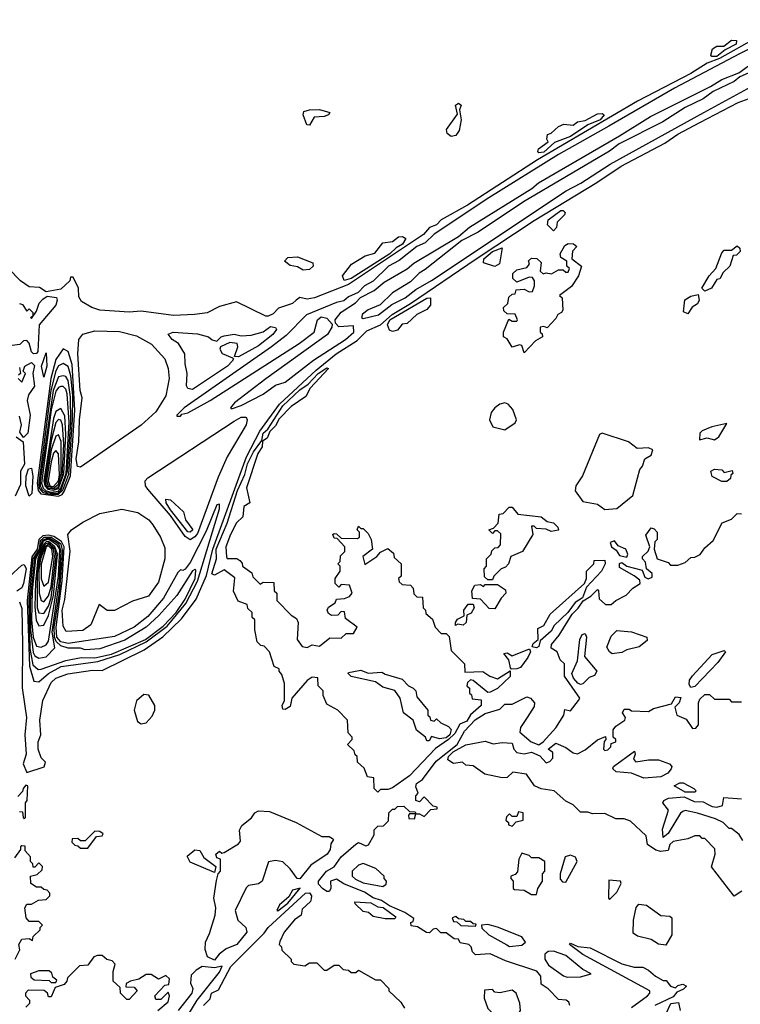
# Model space of a CAD drawing. Extents: x 2668140 to 2765664, y 823621 to 955240.
# Tile 110 of 256: x 2709426 to 2712381, y 855600 to 859635. Entities that reach past the tile are written whole.
import ezdxf

# ---------------------------------------------------------------- set-up
doc = ezdxf.new("R2010")
doc.units = 0

msp = doc.modelspace()

# ---------------------------------------------------------------- linework, layer by layer
at = {"layer": '0CON02XD'}
for points in [[(2712658, 859635), (2712378, 859495), (2712110.8, 859355), (2711841.2, 859198.8), (2711635, 859082.2), (2711349.2, 858905), (2711125, 858755.5), (2711088.9, 858721.1), (2711054, 858705), (2710981.7, 858648.3), (2710938.8, 858625), (2710876, 858564), (2710840, 858545), (2710813.6, 858516.4), (2710775, 858498.8), (2710755, 858482.5), (2710725, 858476.2), (2710602.5, 858425), (2710519.5, 858340.5), (2710458.8, 858295), (2710100, 858045), (2710070, 858015), (2710070, 858010), (2710085, 858010)], [(2712441.5, 859558.5), (2712295, 859475.3), (2712245, 859457.5), (2712177.8, 859415), (2711958.8, 859301.2), (2711548.8, 859061.2), (2711262.2, 858875), (2711154.6, 858815.4), (2711135, 858794.6), (2711106.4, 858783.6), (2711081.4, 858755), (2710775, 858550), (2710635, 858495.5), (2710605, 858489.4), (2710575, 858496.7), (2710560, 858485), (2710545, 858472.5), (2710487.3, 858452.7), (2710465, 858430), (2710445, 858420), (2710435, 858420), (2710315, 858478.8), (2710245, 858460), (2710195, 858433.3), (2710143.6, 858426.4), (2710056.8, 858423.2), (2709925, 858440), (2709875, 858436), (2709755, 858444.4), (2709722.5, 858455), (2709679.7, 858479.7), (2709668.8, 858498.8), (2709667.5, 858535), (2709645, 858580), (2709635, 858580), (2709632.5, 858565), (2709595, 858530), (2709535, 858520), (2709507, 858537), (2709465, 858540), (2709430, 858565), (2709380, 858615)], [(2712285, 859484), (2712264.5, 859484.5), (2712260, 859490), (2712266.2, 859515), (2712285, 859526), (2712313.9, 859526.1), (2712345, 859550.8), (2712365, 859550), (2712364, 859535), (2712318.3, 859511.7), (2712285, 859484)], [(2710085, 858010), (2710091.7, 858018.3), (2710115, 858023.3), (2710206.7, 858075), (2710571.7, 858308.3), (2710633.8, 858355), (2710646.7, 858405), (2710663, 858417), (2710685, 858412.5), (2710707, 858387), (2710706.7, 858375), (2710688.8, 858345), (2710435, 858163.8), (2710307.5, 858065), (2710290, 858045), (2710295, 858040), (2710335, 858054), (2710425, 858100), (2710475, 858136.7), (2710515, 858150), (2710630.9, 858239.1), (2710762, 858325), (2710796, 858355), (2710795, 858380), (2710735, 858376.7), (2710721.2, 858391.2), (2710720, 858405), (2710744, 858436), (2710802.5, 858475), (2710823.3, 858496.7), (2710880, 858525), (2710920.8, 858559.2), (2711015, 858614), (2711042.5, 858637.5), (2711225, 858746.2), (2711270, 858785), (2711526.6, 858943.4), (2711553.1, 858966.9), (2711885, 859159.2), (2712012.2, 859237.8), (2712259.2, 859360.8), (2712305, 859390), (2712375, 859416.7), (2712414.3, 859445.7)], [(2712475, 859443.8), (2712379.3, 859400.7), (2712355, 859381.2), (2712269.2, 859340.8), (2712228.7, 859311.3), (2712154.3, 859275.7), (2712063.4, 859216.6), (2711884.2, 859125.8), (2711845, 859096), (2711491.8, 858888.2), (2711305.5, 858764.5), (2711239.2, 858730.8), (2711089.1, 858610.9), (2711063.6, 858596.4), (2711028.8, 858561.2), (2710955, 858516), (2710903.6, 858466.4), (2710855, 858446.2), (2710832.3, 858427.7), (2710827.5, 858415), (2710835, 858410), (2710897.5, 858425), (2710951.7, 858468.3), (2711006.7, 858495), (2711050.3, 858529.7), (2711115, 858566.2), (2711667, 858933), (2711727.5, 858965), (2711847.1, 859042.9), (2712231.2, 859255), (2712531.4, 859418.6)], [(2709425, 857250), (2709435, 857222.5), (2709438.2, 857075), (2709437, 856897), (2709453.8, 856775), (2709447.5, 856705), (2709452.5, 856625), (2709440, 856585), (2709455, 856550), (2709526.7, 856573.3), (2709531.7, 856591.7), (2709515, 856610), (2709502.5, 856645), (2709502.5, 856675), (2709512.5, 856705), (2709508.8, 856765), (2709521.5, 856845), (2709555, 856919.2), (2709575, 856936.9), (2709623.8, 856953.8), (2709725, 856969.4), (2709765, 856968), (2709936.7, 857053.3), (2710013.8, 857106.2), (2710090.3, 857179.7), (2710149.6, 857260.4), (2710192.3, 857357.7), (2710218.8, 857465), (2710356.5, 857843.5), (2710411.5, 857948.5), (2710491.2, 858058.8), (2710641.4, 858198.6), (2710723.3, 858265), (2710810, 858320), (2710849.5, 858360.5), (2710905, 858384.2), (2710953.3, 858426.7), (2711028.4, 858471.6), (2711298.1, 858655), (2711535, 858812.7), (2711792.6, 858967.4), (2711892.9, 859035), (2712071.1, 859128.9), (2712124.8, 859165.2), (2712215, 859213.1), (2712372, 859295), (2712417.5, 859312.5)], [(2710615, 859202.5), (2710604.1, 859204.1), (2710588.8, 859245), (2710591.7, 859258.3), (2710615, 859266.2), (2710655, 859267.5), (2710697.5, 859255), (2710692.5, 859245), (2710675, 859238), (2710634.2, 859235.8), (2710615, 859202.5)], [(2711195, 859156.7), (2711178.8, 859168.8), (2711176.2, 859185), (2711221.7, 859248.3), (2711212.5, 859285), (2711225, 859292.5), (2711236.7, 859285), (2711230, 859265), (2711236.2, 859225), (2711228.8, 859181.2), (2711215, 859160), (2711195, 859156.7)], [(2711555, 859090), (2711550, 859095), (2711553.9, 859106.1), (2711592.5, 859135), (2711587.5, 859145), (2711590, 859165), (2711605, 859170), (2711635, 859197.5), (2711657, 859207), (2711695, 859202.5), (2711713, 859217), (2711745, 859222.5), (2711795, 859248.8), (2711815, 859251.2), (2711823.3, 859245), (2711806, 859225), (2711755, 859204.2), (2711685, 859156.9), (2711618.8, 859131.2), (2711575, 859091.9), (2711555, 859090)], [(2711615, 858770), (2711590, 858795), (2711593.3, 858815), (2711645, 858853.3), (2711655, 858852.5), (2711662.5, 858845), (2711660, 858835), (2711630, 858805), (2711627, 858783), (2711615, 858770)], [(2710756.7, 858566.7), (2710750, 858585), (2710786.4, 858633.6), (2710842.3, 858667.7), (2710882.3, 858677.7), (2710915, 858720), (2710955, 858726.7), (2710980, 858745), (2710995.9, 858745.9), (2711008.8, 858738.8), (2710995.6, 858715), (2710969.7, 858700.3), (2710944.4, 858675), (2710785, 858574.5), (2710756.7, 858566.7)], [(2711375, 858623.3), (2711328.3, 858638.3), (2711329.2, 858655), (2711364.2, 858685), (2711405, 858700), (2711393.3, 858635), (2711375, 858623.3)], [(2711495, 858270), (2711485, 858300), (2711475, 858302.5), (2711445, 858292.5), (2711425, 858327.5), (2711410, 858335), (2711410, 858355), (2711431.7, 858408.3), (2711445, 858400), (2711465, 858400), (2711467.5, 858405), (2711458.3, 858428.3), (2711425, 858430), (2711411.7, 858441.7), (2711410, 858455), (2711428.3, 858471.7), (2711431.7, 858498.3), (2711445, 858510), (2711458.3, 858511.7), (2711461.7, 858528.3), (2711495, 858530), (2711515, 858520), (2711528.3, 858521.7), (2711537.5, 858545), (2711537.5, 858565), (2711528.3, 858578.3), (2711515, 858580), (2711465, 858560), (2711447.5, 858575), (2711447.5, 858595), (2711465, 858610), (2711505, 858620), (2711517, 858633), (2711513, 858647), (2711525, 858657.5), (2711546.7, 858656.7), (2711565, 858640), (2711560, 858605), (2711573, 858593), (2711585, 858597.5), (2711607, 858593), (2711635, 858610), (2711655, 858610), (2711665, 858600), (2711675, 858600), (2711680, 858615), (2711670, 858625), (2711670, 858645), (2711645, 858660), (2711642.5, 858675), (2711660.7, 858709.3), (2711675, 858717.5), (2711697, 858717), (2711710, 858705), (2711693, 858687), (2711690, 858655), (2711730, 858625), (2711717.5, 858585), (2711688.3, 858541.7), (2711640, 858505), (2711650, 858495), (2711652.5, 858445), (2711647.5, 858435), (2711633.3, 858426.7), (2711625, 858410), (2711588.3, 858371.7), (2711575, 858377.5), (2711560, 858375), (2711560, 858355), (2711568.3, 858348.3), (2711570, 858335), (2711540.7, 858319.3), (2711495, 858270)], [(2712235, 858522.5), (2712222.5, 858535), (2712252.5, 858585), (2712280, 858615), (2712305, 858680), (2712315, 858690), (2712345, 858690), (2712368.3, 858708.3), (2712378.3, 858698.3), (2712380, 858685), (2712365, 858670), (2712351.7, 858668.3), (2712337.5, 858625), (2712310.7, 858599.3), (2712296.4, 858573.6), (2712285, 858570), (2712262.5, 858535), (2712235, 858522.5)], [(2710588.8, 858608.8), (2710565, 858622.5), (2710535, 858627.5), (2710512.5, 858645), (2710525, 858660), (2710565, 858663.3), (2710628, 858638), (2710630, 858625), (2710615, 858611.2), (2710588.8, 858608.8)], [(2709425, 858472.5), (2709438.3, 858468.3), (2709455, 858440), (2709465, 858450), (2709480, 858435), (2709480, 858420), (2709470, 858415), (2709475, 858410), (2709495, 858440), (2709506.4, 858473.6), (2709520.7, 858489.3), (2709538.3, 858501.7), (2709577, 858497), (2709580, 858485), (2709574, 858465), (2709506.7, 858385), (2709500, 858275), (2709495, 858267.5), (2709482.5, 858265), (2709474.1, 858274.1), (2709465, 858310), (2709455, 858320), (2709441.7, 858318.3), (2709426.4, 858303.6), (2709395, 858300)], [(2710955, 858356.7), (2710942.7, 858362.7), (2710934.3, 858385), (2710944.5, 858405), (2711095, 858493.3), (2711110, 858495), (2711110, 858465), (2711095, 858447.5), (2711055, 858427.5), (2711015, 858390), (2710995, 858387.5), (2710975, 858362.5), (2710955, 858356.7)], [(2712165, 858430), (2712148.3, 858438.3), (2712153.3, 858486.7), (2712178.3, 858501.7), (2712208.3, 858508.3), (2712212.5, 858485), (2712205, 858470), (2712183.3, 858456.7), (2712165, 858430)], [(2710135, 858119.5), (2710115, 858123.1), (2710110.4, 858135), (2710113.1, 858185), (2710104.3, 858225), (2710104, 858265), (2710077.5, 858307.5), (2710051.2, 858325), (2710035, 858346.7), (2710055, 858354), (2710155, 858347.1), (2710200, 858335), (2710215, 858322.5), (2710235, 858317.5), (2710252.5, 858335), (2710265, 858338.8), (2710305, 858345.6), (2710335, 858340), (2710375, 858342), (2710424, 858356), (2710455, 858378), (2710475, 858373.3), (2710478.6, 858365), (2710464, 858345), (2710405, 858298.8), (2710323.9, 858253.9), (2710307.5, 858255), (2710320, 858295), (2710318.3, 858308.3), (2710288.3, 858311.7), (2710250, 858295), (2710247.5, 858285), (2710257, 858267), (2710298.8, 858248.8), (2710302.5, 858245), (2710297.5, 858235), (2710278.1, 858215), (2710135, 858119.5)], [(2709675, 857801.4), (2709663.5, 857803.5), (2709658.2, 857835), (2709669.4, 857905), (2709670.9, 857995), (2709682.9, 858085), (2709674.6, 858115), (2709664.6, 858265), (2709669.4, 858325), (2709685, 858345.7), (2709735, 858360), (2709835, 858356.9), (2709905, 858339.2), (2709966.2, 858305), (2710021.4, 858245), (2710035.6, 858205), (2710039.2, 858165), (2710025, 858093.3), (2709985, 858028), (2709925, 857973.3), (2709675, 857801.4)], [(2709585, 857682.2), (2709601, 857689), (2709609.1, 857700.9), (2709634.5, 857765.5), (2709652.1, 858035), (2709641.9, 858221.9), (2709625.7, 858275.7), (2709605, 858286.7), (2709575, 858242), (2709554.2, 858165), (2709498.1, 857735), (2709501.7, 857705), (2709512.4, 857692.4), (2709585, 857682.2)], [(2709525, 858170), (2709516.2, 858215), (2709535, 858270), (2709537.8, 858215), (2709525, 858170)], [(2709420, 858165), (2709435, 858150), (2709450, 858185), (2709440, 858195), (2709447.5, 858215), (2709475, 858230), (2709487.5, 858217.5), (2709480, 858185), (2709487.5, 858132.5), (2709463, 858097), (2709457.5, 858075), (2709469.2, 858015), (2709460, 857940), (2709442.5, 857922.5), (2709427.5, 857945), (2709433.8, 857975), (2709425, 858010)], [(2709425, 858210), (2709430, 858185), (2709421.7, 858178.3)], [(2709585, 857690.5), (2709603, 857707), (2709627.6, 857772.4), (2709643.2, 857995), (2709643.9, 858095), (2709636.2, 858176.2), (2709625, 858213.8), (2709605, 858226.2), (2709585, 858216), (2709575, 858196.2), (2709554.1, 858115.9), (2709504.5, 857735), (2709506.7, 857715), (2709519.2, 857699.2), (2709545, 857691), (2709585, 857690.5)], [(2710895, 856470), (2710880, 856485), (2710878.3, 856528.3), (2710851.7, 856531.7), (2710838.3, 856568.3), (2710811.7, 856591.7), (2710810, 856615), (2710801.7, 856621.7), (2710798.3, 856638.3), (2710770, 856665), (2710790, 856685), (2710790, 856695), (2710773, 856713), (2710770, 856765), (2710730, 856805), (2710685, 856830), (2710670, 856865), (2710670, 856885), (2710650, 856905), (2710648.3, 856938.3), (2710625, 856940), (2710605, 856927.5), (2710542.5, 856855), (2710535, 856820), (2710515, 856807.5), (2710505, 856810), (2710502.5, 856825), (2710512.5, 856845), (2710512.5, 856915), (2710501.7, 856951.7), (2710490, 856965), (2710490, 856975), (2710470, 856985), (2710450, 857045), (2710428.3, 857068.3), (2710415, 857070), (2710400, 857085), (2710390, 857135), (2710390, 857175), (2710380, 857185), (2710380, 857205), (2710361.7, 857221.7), (2710358.3, 857238.3), (2710321.7, 857251.7), (2710303, 857293), (2710307.7, 857347.7), (2710265, 857380), (2710225, 857358.8), (2710214.3, 857364.3), (2710232.9, 857425), (2710231.3, 857465), (2710277.6, 857572.4), (2710318.8, 857705), (2710348.7, 857771.3), (2710360.9, 857815), (2710385, 857863.8), (2710419.3, 857910.7), (2710425, 857940.8), (2710443.1, 857956.9), (2710505, 858053.1), (2710575, 858117.8), (2710608.8, 858141.2), (2710650, 858185), (2710685, 858208.8), (2710692.5, 858205), (2710616.7, 858125), (2710599.5, 858090.5), (2710539.5, 858050.5), (2710490.5, 857999.5), (2710475, 857970), (2710452, 857948), (2710440.3, 857919.7), (2710421.7, 857908.3), (2710420, 857885), (2710402.2, 857857.8), (2710356.2, 857716.2), (2710370, 857655), (2710345, 857640), (2710341.7, 857598.3), (2710315, 857572.5), (2710290, 857525), (2710272, 857475), (2710273.8, 857433.8), (2710277.5, 857427.5), (2710317, 857427), (2710328.3, 857418.3), (2710338.3, 857408.3), (2710340, 857395), (2710378.3, 857368.3), (2710381.7, 857351.7), (2710411.7, 857321.7), (2710425, 857330), (2710468.3, 857328.3), (2710470, 857295), (2710480, 857285), (2710480, 857255), (2710540, 857195), (2710561.7, 857181.7), (2710567.5, 857165), (2710563.3, 857095), (2710585, 857066.7), (2710605, 857062.5), (2710625, 857073.3), (2710655, 857067.5), (2710698.3, 857101.7), (2710745, 857100), (2710765, 857120), (2710795, 857120), (2710810, 857145), (2710761.7, 857181.7), (2710758.3, 857208.3), (2710745, 857210), (2710730, 857195), (2710705, 857193.3), (2710692, 857202), (2710687.5, 857215), (2710693, 857227), (2710720, 857245), (2710725, 857260), (2710757.5, 857262.5), (2710778.3, 857271.7), (2710790, 857285), (2710778.3, 857318.3), (2710745, 857320), (2710735, 857310), (2710720, 857325), (2710720, 857345), (2710740, 857375), (2710740, 857395), (2710730, 857405), (2710740, 857415), (2710741.7, 857438.3), (2710760, 857455), (2710760, 857475), (2710728.3, 857508.3), (2710715, 857510), (2710710, 857525), (2710715, 857530), (2710725, 857527.5), (2710745, 857510), (2710811.7, 857508.3), (2710820, 857515), (2710820, 857535), (2710810, 857545), (2710815, 857560), (2710825, 857550), (2710835, 857550), (2710855, 857530), (2710867.5, 857505), (2710872.5, 857465), (2710832.5, 857435), (2710841.7, 857401.7), (2710890, 857435), (2710905, 857452.5), (2710935, 857467.5), (2710958.3, 857448.3), (2710961.7, 857431.7), (2710990, 857405), (2710990, 857355), (2710980, 857345), (2710981.7, 857331.7), (2710995, 857320), (2711028.3, 857318.3), (2711040, 857305), (2711041.7, 857281.7), (2711055, 857270), (2711078.3, 857268.3), (2711080, 857225), (2711090, 857215), (2711091.7, 857201.7), (2711118.3, 857178.3), (2711130, 857145), (2711155, 857120), (2711175, 857120), (2711187, 857107), (2711195, 857050), (2711250, 856995), (2711251.7, 856961.7), (2711325, 856963.3), (2711354.3, 856944.3), (2711385, 856933.8), (2711437, 856967), (2711437.1, 856942.9), (2711385.5, 856894.5), (2711355, 856878.8), (2711345, 856877.5), (2711285, 856927.5), (2711275, 856930), (2711261.7, 856918.3), (2711260, 856905), (2711270, 856895), (2711270, 856875), (2711278.3, 856868.3), (2711281.7, 856851.7), (2711318, 856848), (2711318.6, 856825), (2711274.3, 856785.7), (2711259.3, 856760.7), (2711231.3, 856748.7), (2711210.5, 856709.5), (2711184.4, 856685), (2711131.3, 856648.7), (2711025, 856535.8), (2710955, 856487.5), (2710935, 856480), (2710905, 856480), (2710895, 856470)], [(2709565, 857694.6), (2709583.5, 857696.5), (2709595.1, 857704.9), (2709622.8, 857785), (2709636.2, 857986.2), (2709635, 858090), (2709625, 858156.7), (2709615, 858173.3), (2709605, 858176.2), (2709585, 858172), (2709563, 858115), (2709510.7, 857745), (2709510.9, 857725), (2709518.9, 857708.9), (2709538, 857698), (2709565, 857694.6)], [(2709555, 857698.9), (2709585, 857702.6), (2709595.4, 857714.6), (2709616.5, 857775), (2709629.7, 857985), (2709621.4, 858101.4), (2709615, 858121.2), (2709605, 858131.2), (2709595, 858132), (2709585, 858128), (2709575, 858112), (2709555, 858036), (2709515.4, 857735.4), (2709521.9, 857715), (2709534.7, 857704.7), (2709555, 857698.9)], [(2711415, 857954.2), (2711457.7, 857982.3), (2711463.8, 857995), (2711447.6, 858037.6), (2711429.4, 858059.4), (2711415, 858064.2), (2711395, 858059.2), (2711375, 858043.8), (2711360, 858025), (2711352, 857995), (2711366.8, 857966.8), (2711415, 857954.2)], [(2709565, 857706.4), (2709585, 857714.3), (2709607, 857775), (2709615.5, 857935), (2709611.3, 858011.3), (2709595, 858041.2), (2709575, 858030), (2709565, 858000), (2709525.6, 857745), (2709528.9, 857725), (2709541.5, 857711.5), (2709565, 857706.4)], [(2710125, 857504), (2710105, 857517.1), (2710045, 857603.3), (2709951.1, 857711.1), (2709941.9, 857725), (2709940.5, 857745), (2709951.9, 857758.1), (2710305, 857989.1), (2710335, 858005.5), (2710355, 858005.8), (2710359.4, 857995), (2710354.5, 857975), (2710277.1, 857842.9), (2710240.2, 857759.8), (2710155, 857529.2), (2710145, 857515.6), (2710125, 857504)], [(2709575, 857713), (2709586.1, 857723.9), (2709600.4, 857765), (2709606.9, 857895), (2709601.9, 857975), (2709595, 857993.3), (2709585, 857996.2), (2709575, 857983.8), (2709555, 857910), (2709530.8, 857745), (2709534.6, 857725), (2709543.7, 857715), (2709575, 857713)], [(2712213, 857913), (2712245, 857921.2), (2712275, 857913.8), (2712293.3, 857925), (2712325, 857980), (2712263.6, 857966.4), (2712225, 857950), (2712215, 857940), (2712213, 857913)], [(2709412.5, 857925), (2709440, 857905), (2709446.2, 857813.8), (2709430, 857785), (2709429.2, 857730.8), (2709407.7, 857682.3)], [(2709565, 857714.7), (2709585, 857731.9), (2709596.7, 857775), (2709595.9, 857905.9), (2709585, 857933.3), (2709575, 857928.8), (2709555, 857872), (2709536.2, 857745), (2709543.1, 857723.1), (2709565, 857714.7)], [(2711825, 857627.5), (2711875, 857632.5), (2711940, 857685), (2711968.3, 857791.7), (2711980, 857805), (2711990, 857835), (2712015, 857850), (2712021.7, 857871.7), (2712005, 857880), (2711958.3, 857878.3), (2711922.5, 857905), (2711815, 857941.2), (2711803.3, 857935), (2711733.9, 857766.1), (2711706.2, 857725), (2711703.9, 857703.9), (2711735, 857660), (2711795, 857650), (2711825, 857627.5)], [(2709565, 857721.4), (2709585, 857744.7), (2709589.3, 857769.3), (2709585.3, 857855.3), (2709575, 857870), (2709565, 857858.8), (2709555, 857823.3), (2709543.1, 857745), (2709550.3, 857725), (2709565, 857721.4)], [(2709465, 857682.5), (2709452, 857725), (2709453.3, 857765), (2709462.5, 857795), (2709475, 857797.5), (2709480, 857765), (2709476.6, 857693.4), (2709465, 857682.5)], [(2712325, 857742.5), (2712305, 857742.5), (2712265, 857762.5), (2712260, 857785), (2712275, 857792.5), (2712305, 857790), (2712315, 857780), (2712347.5, 857787.5), (2712350, 857775), (2712341.7, 857768.3), (2712340, 857755), (2712325, 857742.5)], [(2709505, 856921.2), (2709543.9, 856956.1), (2709595.9, 856984.1), (2709746.7, 857005), (2709836.4, 857033.6), (2709945, 857085.3), (2710030.3, 857149.7), (2710107.3, 857242.7), (2710155.6, 857334.4), (2710245, 857630), (2710245, 857650), (2710235, 857647.5), (2710190.7, 857539.3), (2710125, 857411.2), (2710105, 857383.8), (2710095, 857377.5), (2710085, 857380), (2710075, 857370), (2710016, 857265), (2709951.3, 857188.7), (2709896.2, 857145), (2709815, 857107.5), (2709625, 857078.9), (2709595, 857085.4), (2709578.8, 857105), (2709575.2, 857145), (2709600.6, 857335), (2709608.4, 857475), (2709597.2, 857497.2), (2709566.5, 857516.5), (2709545, 857523.1), (2709520.5, 857519.5), (2709504.6, 857505), (2709497.7, 857465), (2709475.8, 857434.2), (2709456.9, 857255), (2709465.9, 856985.9), (2709484.3, 856924.3), (2709505, 856921.2)], [(2710125, 857534.2), (2710115, 857536.2), (2710045, 857626.2), (2710026.2, 857655), (2710025, 857670), (2710045, 857667.5), (2710098.3, 857618.3), (2710106.7, 857585), (2710136, 857545), (2710125, 857534.2)], [(2709617.5, 857127.5), (2709605, 857150), (2709600.9, 857215), (2709611.2, 857258.8), (2709633.4, 857456.6), (2709624, 857525), (2709638.8, 857545), (2709684.5, 857575.5), (2709755, 857611.9), (2709845, 857629.2), (2709910, 857615), (2709955.4, 857585.4), (2709972.5, 857565), (2710004.2, 857515), (2710021.3, 857471.3), (2710021.9, 857425), (2709995, 857330), (2709955, 857272), (2709888.3, 857251.7), (2709815, 857213.3), (2709785, 857213.3), (2709751.7, 857238.3), (2709717.5, 857155), (2709685, 857132), (2709617.5, 857127.5)], [(2711006, 855976), (2710943, 856003), (2710910, 856025), (2710875, 856036.7), (2710839.5, 856059.5), (2710755, 856093.3), (2710725, 856112.5), (2710700, 856105), (2710702.5, 856075), (2710695, 856062.5), (2710685, 856062.5), (2710667.5, 856075), (2710651.7, 856091.7), (2710652, 856105), (2710684.2, 856145), (2710716.1, 856163.9), (2710745, 856203.8), (2710805, 856256.2), (2710815, 856262.5), (2710845, 856248.8), (2710855.9, 856254.1), (2710880, 856295), (2710880, 856315), (2710895, 856330), (2710918.3, 856331.7), (2710938.3, 856351.7), (2710940, 856385), (2710955, 856400), (2710965, 856400), (2710975, 856410), (2711001.7, 856411.7), (2711025, 856390), (2711048.3, 856388.3), (2711050, 856380), (2711025, 856380), (2711020, 856375), (2711021.7, 856361.7), (2711045, 856360), (2711050, 856380), (2711065, 856380), (2711085, 856370), (2711111.7, 856398.3), (2711138.3, 856401.7), (2711138.3, 856408.3), (2711121.7, 856411.7), (2711085, 856450), (2711065, 856430), (2711050, 856435), (2711050, 856455), (2711060, 856465), (2711050.7, 856490.7), (2711053.3, 856505), (2711078.1, 856521.9), (2711133.5, 856596.5), (2711220, 856665), (2711250.2, 856719.8), (2711294.3, 856765.7), (2711335, 856791.2), (2711395, 856810), (2711415, 856830), (2711445, 856830), (2711505, 856860), (2711520, 856855), (2711537.5, 856835), (2711535, 856820), (2711507.5, 856775), (2711480, 856735), (2711476.2, 856715), (2711523.3, 856675), (2711555, 856663.8), (2711572.5, 856675), (2711625, 856732.5), (2711657.5, 856785), (2711661.7, 856808.3), (2711685, 856802.5), (2711717.5, 856845), (2711722.5, 856855), (2711660, 856945), (2711660, 856995), (2711641.7, 857011.7), (2711630, 857045), (2711605, 857060), (2711606.7, 857075), (2711637.7, 857112.3), (2711691.1, 857198.9), (2711716.7, 857223.3), (2711736.1, 857253.9), (2711768, 857272), (2711795, 857300), (2711800, 857295), (2711801.7, 857261.7), (2711828.3, 857238.3), (2711851.7, 857238.3), (2711870, 857255), (2711913, 857277), (2711940, 857305), (2711970, 857325), (2711968.3, 857338.3), (2711946.1, 857356.1), (2711885, 857390), (2711885, 857406), (2711895, 857410), (2711915.8, 857395.8), (2711978.8, 857378.8), (2711990, 857350), (2712003.3, 857343.3), (2712020, 857350), (2712020, 857365), (2711996.7, 857385), (2711992.5, 857412.5), (2711980, 857425), (2711980, 857435), (2712002.5, 857457.5), (2712010, 857475), (2711993, 857523), (2712015, 857552.5), (2712028.3, 857548.3), (2712040, 857535), (2712040, 857505), (2712030, 857495), (2712027.5, 857465), (2712040, 857425), (2712085, 857410), (2712095, 857400), (2712125, 857400), (2712155, 857410), (2712178.3, 857431.7), (2712195, 857432.5), (2712216.4, 857443.6), (2712235, 857470), (2712269.3, 857500.7), (2712307, 857573), (2712345, 857587.5), (2712368.3, 857611.7), (2712385, 857610)], [(2711365, 857340), (2711345, 857340), (2711331.7, 857351.7), (2711330, 857385), (2711340, 857395), (2711340, 857425), (2711360, 857445), (2711361.7, 857458.3), (2711375, 857470), (2711388.3, 857471.7), (2711397, 857483), (2711398.3, 857528.3), (2711385, 857540), (2711375, 857540), (2711365, 857530), (2711350, 857545), (2711368.3, 857551.7), (2711388.3, 857571.7), (2711391.7, 857608.3), (2711408.3, 857611.7), (2711432.5, 857637.5), (2711445, 857636.7), (2711468.3, 857608.3), (2711565, 857598), (2711588.3, 857578.3), (2711615, 857573.3), (2711633.3, 857555), (2711635, 857542.5), (2711605, 857537.5), (2711585, 857547.5), (2711545, 857550), (2711535, 857560), (2711525, 857560), (2711530, 857525), (2711487.5, 857455), (2711440, 857435), (2711430, 857405), (2711418.3, 857391.7), (2711400, 857385), (2711370, 857355), (2711365, 857340)], [(2709502.3, 856972.3), (2709515, 856973.8), (2709615, 857009.2), (2709678.3, 857021.7), (2709735, 857020), (2709803.3, 857035), (2709941.9, 857095), (2710015, 857149.6), (2710067.5, 857205), (2710105, 857260), (2710145.6, 857345.6), (2710148.8, 857378.8), (2710145, 857382.5), (2710135, 857376.2), (2710070, 857275), (2709997.2, 857192.8), (2709945, 857145.8), (2709857.9, 857092.1), (2709755, 857056.2), (2709695, 857052.5), (2709675, 857060), (2709625, 857059.2), (2709595, 857069.5), (2709576.5, 857086.5), (2709568.6, 857105), (2709568, 857145), (2709588.9, 857285), (2709602.6, 857455), (2709595.9, 857485.9), (2709555, 857513.5), (2709525, 857513.2), (2709510.7, 857499.3), (2709505.5, 857465), (2709480.6, 857425), (2709463.8, 857255), (2709467.7, 857057.7), (2709480.8, 856990.8), (2709502.3, 856972.3)], [(2709505, 857018), (2709535, 857023.8), (2709569.7, 857060.3), (2709559, 857125), (2709589.5, 857335), (2709596.9, 857455), (2709586.3, 857485), (2709545, 857511), (2709519, 857501), (2709509.4, 857465), (2709486.6, 857425), (2709469.7, 857255), (2709470.5, 857135), (2709481.7, 857041.7), (2709487.9, 857027.9), (2709505, 857018)], [(2709515, 857063.8), (2709535, 857073.8), (2709545, 857087.5), (2709585.9, 857355), (2709590.3, 857465), (2709580.8, 857480.8), (2709545, 857506.1), (2709522.6, 857497.4), (2709510.8, 857459.2), (2709491.5, 857425), (2709477.6, 857295), (2709475.2, 857175.2), (2709481.7, 857105), (2709495, 857068), (2709515, 857063.8)], [(2709505, 857151.2), (2709525, 857154), (2709545, 857194), (2709564.4, 857275), (2709581.2, 857445), (2709571, 857475), (2709545, 857496.7), (2709534.8, 857495.2), (2709525.6, 857485), (2709501.2, 857425), (2709491.1, 857331.1), (2709487.8, 857227.8), (2709493.6, 857173.7), (2709505, 857151.2)], [(2709525, 857201.2), (2709545, 857232), (2709555, 857266), (2709575.4, 857435.4), (2709571.1, 857465), (2709545, 857491.7), (2709530.8, 857485), (2709506.3, 857425), (2709498.6, 857365), (2709498.2, 857225), (2709505, 857203.8), (2709525, 857201.2)], [(2709525, 857248.8), (2709545, 857273.8), (2709555, 857311.2), (2709569.4, 857435), (2709564.8, 857465), (2709545, 857486.4), (2709530.4, 857475), (2709512, 857425), (2709505, 857380), (2709505.5, 857285), (2709514.4, 857254.4), (2709525, 857248.8)], [(2709525, 857313.3), (2709545, 857330), (2709562.3, 857435), (2709557.4, 857465), (2709545, 857479.2), (2709534.9, 857475), (2709515, 857403.3), (2709513.8, 857343.8), (2709525, 857313.3)], [(2711915, 857432), (2711920, 857445), (2711911.2, 857465), (2711879.5, 857479.5), (2711865, 857500), (2711847.5, 857492.5), (2711853.3, 857475), (2711871.4, 857461.4), (2711885, 857438.8), (2711915, 857432)], [(2709385, 857352.5), (2709435, 857400), (2709445, 857402), (2709452.2, 857385), (2709442, 857325), (2709435, 857306.7), (2709415, 857292.5)], [(2711545, 857061.4), (2711527.5, 857065), (2711531.9, 857078.1), (2711552.5, 857095), (2711550, 857140), (2711575, 857152.5), (2711601.7, 857198.3), (2711742.5, 857325), (2711750, 857345), (2711750, 857375), (2711780, 857405), (2711781.7, 857418.3), (2711825, 857420), (2711826.2, 857405), (2711812, 857375), (2711750.5, 857309.5), (2711733.9, 857266.1), (2711703.1, 857246.9), (2711674, 857205), (2711618.1, 857151.9), (2711605, 857128.8), (2711560.7, 857089.3), (2711555, 857066.7), (2711545, 857061.4)], [(2711375, 857220), (2711351.7, 857221.7), (2711315, 857260), (2711282.5, 857262.5), (2711280, 857295), (2711291.7, 857318.3), (2711315, 857320), (2711327.5, 857312.5), (2711335, 857320), (2711385, 857320), (2711418.3, 857298.3), (2711420, 857285), (2711400, 857265), (2711375, 857220)], [(2711212.5, 857152.5), (2711212.5, 857165), (2711221.7, 857178.3), (2711248.3, 857191.7), (2711247.5, 857215), (2711265, 857240), (2711285, 857240), (2711290, 857225), (2711276.7, 857203.3), (2711260, 857195), (2711257.5, 857165), (2711245, 857153.3), (2711222.5, 857157.5), (2711212.5, 857152.5)], [(2711725, 856910), (2711715, 856916), (2711696.4, 856936.4), (2711690.6, 856955), (2711713, 857007), (2711723.3, 857095), (2711732.5, 857115), (2711745, 857120), (2711750, 857105), (2711742.5, 857025), (2711792.5, 856965), (2711782.5, 856947.5), (2711761.2, 856938.8), (2711735, 856914), (2711725, 856910)], [(2711855, 857036.7), (2711844, 857044), (2711833.9, 857063.9), (2711851.7, 857108.3), (2711875, 857131.2), (2711935, 857126.7), (2711997.5, 857105), (2711999.3, 857090.7), (2711965.7, 857064.3), (2711915, 857052.9), (2711895, 857041.4), (2711855, 857036.7)], [(2711443, 856973), (2711438.3, 856978.3), (2711431.7, 857011.7), (2711411.7, 857038.3), (2711425, 857040), (2711445, 857027.5), (2711517, 857057), (2711520, 857045), (2711509.4, 857020.6), (2711479.1, 856980.9), (2711465, 856974.4), (2711443, 856973)], [(2712178.3, 856898.3), (2712170.7, 856910.7), (2712172.3, 856927.7), (2712184.3, 856945.7), (2712265, 857033.3), (2712315, 857050), (2712320, 857045), (2712289.2, 857000.8), (2712195, 856902.5), (2712178.3, 856898.3)], [(2711105, 856680), (2711095, 856680), (2711090, 856695), (2711053.6, 856723.6), (2711040, 856765), (2711000, 856795), (2710986.2, 856855), (2710965, 856886.2), (2710915, 856900), (2710885, 856922), (2710785, 856943.8), (2710772.5, 856955), (2710775, 856960), (2710825, 856970), (2710855, 856957.5), (2710911.7, 856961.7), (2710925, 856952.5), (2710995, 856932.5), (2711020, 856905), (2711040, 856895), (2711050, 856885), (2711055, 856860), (2711100, 856805), (2711100, 856785), (2711108.3, 856778.3), (2711110, 856765), (2711125, 856760), (2711135, 856770), (2711153, 856753), (2711185, 856738.8), (2711195.5, 856725.5), (2711189.6, 856705), (2711175, 856692.7), (2711147.3, 856687.3), (2711115, 856697.5), (2711105, 856680)], [(2709925, 856750), (2709945, 856753.3), (2709969.5, 856780.5), (2709980, 856805), (2709980.8, 856825), (2709956.4, 856866.4), (2709935, 856870), (2709905.8, 856844.2), (2709895.7, 856805), (2709909.3, 856759.3), (2709925, 856750)], [(2712386.4, 856063.6), (2712355, 856042.5), (2712263, 856163), (2712277.5, 856215), (2712277, 856237), (2712235, 856280), (2712225, 856280), (2712215, 856290), (2712195, 856290), (2712165, 856277.5), (2712105, 856267.5), (2712092.5, 856255), (2712085, 856230), (2712055, 856226.2), (2712035, 856231.2), (2712000, 856255), (2711995, 856290), (2711930.7, 856350.7), (2711905, 856360), (2711870.7, 856360.7), (2711825, 856382.5), (2711775, 856380), (2711755, 856387.5), (2711725, 856387.5), (2711695, 856417.5), (2711665, 856432.5), (2711617.5, 856475), (2711565, 856483.3), (2711537.5, 856495), (2711503.6, 856543.6), (2711448.3, 856551.7), (2711425, 856530), (2711405, 856527.5), (2711333, 856543), (2711285, 856577.5), (2711255, 856580), (2711241.7, 856591.7), (2711205, 856587.5), (2711181.7, 856601.7), (2711184, 856615), (2711202.9, 856635), (2711255, 856663.1), (2711335, 856678.8), (2711367, 856667), (2711405, 856672.5), (2711445, 856670), (2711452.5, 856645), (2711465, 856632.5), (2711495, 856626.7), (2711525, 856633.3), (2711558.3, 856618.3), (2711585, 856590), (2711600, 856595), (2711611.7, 856608.3), (2711611.7, 856631.7), (2711593.3, 856645), (2711625, 856670), (2711665, 856652.5), (2711695, 856630), (2711713, 856627), (2711745, 856642.5), (2711795, 856683.3), (2711827.5, 856697.5), (2711830, 856685), (2711822.5, 856677.5), (2711820, 856645), (2711825, 856640), (2711837, 856643), (2711850, 856655), (2711851.7, 856668.3), (2711870, 856675), (2711870, 856685), (2711860, 856695), (2711860, 856725), (2711870.7, 856739.3), (2711907.5, 856765), (2711910, 856775), (2711897.5, 856795), (2711905, 856810), (2711925, 856810), (2711935, 856802.5), (2712005, 856800), (2712025, 856812.5), (2712098.3, 856831.7), (2712115, 856860), (2712137.5, 856857.5), (2712130, 856835), (2712112.5, 856817.5), (2712120, 856785), (2712158.3, 856768.3), (2712185, 856730), (2712198.3, 856731.7), (2712210, 856745), (2712210, 856835), (2712215, 856850), (2712235, 856870), (2712255, 856870), (2712275, 856850), (2712335, 856850), (2712345, 856840), (2712385, 856840)], [(2711985, 856526.7), (2711935, 856546.7), (2711872.5, 856552.5), (2711858.8, 856565), (2711861.2, 856575), (2711947, 856637), (2711950, 856625), (2711942.5, 856605), (2711953, 856593), (2712005, 856602.5), (2712045, 856602.5), (2712090, 856585), (2712100, 856575), (2712097.5, 856565), (2712083, 856547), (2712055, 856532.5), (2711985, 856526.7)], [(2709425, 856390), (2709438.3, 856388.3), (2709440, 856365), (2709445, 856360), (2709450, 856365), (2709450, 856425), (2709457.5, 856435), (2709460, 856495), (2709451.7, 856498.3), (2709440, 856485), (2709438.3, 856471.7), (2709418.3, 856451.7)], [(2712195, 856470), (2712155, 856470), (2712110, 856495), (2712133, 856507), (2712147, 856507), (2712190, 856485), (2712200, 856475), (2712195, 856470)], [(2712391.7, 856271.7), (2712376.4, 856296.4), (2712345, 856320), (2712335, 856320), (2712310, 856345), (2712279.5, 856359.5), (2712205, 856383.8), (2712155, 856394), (2712145, 856390.8), (2712135, 856383.8), (2712085, 856300), (2712065, 856283.3), (2712061.7, 856318.3), (2712086.2, 856395), (2712062.5, 856425), (2712067.5, 856435), (2712085.8, 856444.2), (2712150.5, 856450.5), (2712191.7, 856431.7), (2712229.2, 856429.2), (2712249.5, 856419.5), (2712265, 856410), (2712285, 856408), (2712307.5, 856415), (2712313, 856447), (2712385, 856442.5)], [(2710225, 855781.2), (2710196.7, 855795), (2710186.7, 855825), (2710187.5, 855855), (2710205, 855890), (2710227.5, 855965), (2710230, 855995), (2710222.5, 856035), (2710233, 856107), (2710240, 856135), (2710250, 856145), (2710250, 856195), (2710235, 856200), (2710230, 856215), (2710245, 856227.5), (2710255, 856220), (2710265, 856222.5), (2710323, 856257), (2710331.7, 856268.3), (2710327, 856313), (2710337, 856333), (2710376.4, 856363.6), (2710390, 856385), (2710405, 856392.5), (2710450.7, 856390.7), (2710560, 856345), (2710665, 856287.5), (2710695, 856287.5), (2710709.3, 856279.3), (2710712.5, 856275), (2710702.3, 856257.7), (2710698.9, 856235), (2710686.7, 856215), (2710620.3, 856169.7), (2710575, 856114), (2710563.3, 856115), (2710535.8, 856155.8), (2710505, 856183.3), (2710475, 856188.8), (2710446.1, 856183.9), (2710420, 856105), (2710405, 856093.3), (2710365, 856086.2), (2710355, 856076.7), (2710310, 855985), (2710320, 855945), (2710353.3, 855915), (2710358, 855895), (2710316, 855845), (2710272.7, 855827.3), (2710244.3, 855805.7), (2710225, 855781.2)], [(2711445, 856330), (2711461.7, 856348.3), (2711490, 856355), (2711490, 856385), (2711471.7, 856388.3), (2711465, 856370), (2711445, 856370), (2711435, 856380), (2711421.7, 856368.3), (2711420, 856355), (2711430, 856345), (2711430, 856335), (2711445, 856330)], [(2709705, 856240), (2709741.7, 856288.3), (2709765, 856290), (2709768.3, 856298.3), (2709755, 856307.5), (2709735, 856310), (2709695, 856270), (2709675, 856270), (2709665, 856280), (2709641.7, 856278.3), (2709640, 856265), (2709651.7, 856251.7), (2709665, 856250), (2709675, 856240), (2709705, 856240)], [(2709407.5, 855785), (2709427, 855823), (2709422.5, 855845), (2709435, 855867.5), (2709465, 855870), (2709478.3, 855861.7), (2709481.7, 855878.3), (2709510, 855905), (2709510, 855915), (2709520, 855925), (2709505, 855940), (2709465, 855940), (2709452.5, 855955), (2709447.5, 855995), (2709455, 856010), (2709475, 856010), (2709503, 856027), (2709535, 856030), (2709550, 856045), (2709550, 856055), (2709538.3, 856068.3), (2709525, 856070), (2709515, 856080), (2709495, 856080), (2709472.5, 856095), (2709470, 856125), (2709498.3, 856131.7), (2709518.3, 856151.7), (2709520, 856165), (2709505, 856180), (2709488.3, 856161.7), (2709481.7, 856161.7), (2709480, 856175), (2709470, 856185), (2709470, 856205), (2709448.3, 856228.3), (2709448.3, 856248.3), (2709435, 856250), (2709430, 856245), (2709430, 856235), (2709405, 856200)], [(2710225, 856140), (2710125, 856182.5), (2710113, 856207), (2710145, 856232.5), (2710165, 856230), (2710181.7, 856201.7), (2710230, 856165), (2710225, 856140)], [(2711545, 856050), (2711550, 856075), (2711570, 856105), (2711570, 856135), (2711580, 856145), (2711580, 856185), (2711555, 856200), (2711525, 856200), (2711515, 856210), (2711485, 856220), (2711472.5, 856195), (2711467, 856143), (2711458.3, 856131.7), (2711440, 856125), (2711440, 856115), (2711450, 856105), (2711450, 856075), (2711455, 856070), (2711495, 856067.5), (2711525, 856050), (2711545, 856050)], [(2711665, 856100), (2711712.5, 856185), (2711705, 856202.5), (2711685, 856211.2), (2711662.5, 856205), (2711642.5, 856135), (2711642.5, 856112.5), (2711651.7, 856101.7), (2711665, 856100)], [(2710915, 856082.5), (2710928.3, 856091.7), (2710930, 856105), (2710920, 856115), (2710920, 856125), (2710886.7, 856156.7), (2710835, 856177.5), (2710815, 856170), (2710790, 856145), (2710790, 856125), (2710803, 856113), (2710835, 856097.5), (2710915, 856082.5)], [(2711845, 856030), (2711875, 856060), (2711892.5, 856095), (2711890, 856105), (2711841.7, 856108.3), (2711840, 856035), (2711845, 856030)], [(2710485, 855982.5), (2710525.8, 856015), (2710576.4, 856076.4), (2710545, 856067.5), (2710530, 856040), (2710491.7, 856008.3), (2710480, 855985), (2710485, 855982.5)], [(2710180, 855595), (2710207, 855623), (2710213.3, 855645), (2710241.2, 855658.8), (2710292.5, 855755), (2710428.7, 855891.3), (2710445.7, 855915), (2710597.5, 856055), (2710615, 856057.5), (2710622.5, 856045), (2710621.7, 856031.7), (2710618.3, 856021.7), (2710585, 855990), (2710580, 855965), (2710553.6, 855946.4), (2710510, 855895), (2710493, 855857), (2710490, 855845), (2710500, 855835), (2710501.7, 855821.7), (2710540, 855785), (2710540, 855775), (2710550, 855765), (2710595, 855757.5), (2710615, 855770), (2710645, 855770), (2710675, 855740), (2710685, 855740), (2710715, 855760), (2710735, 855760), (2710753, 855743), (2710775, 855740), (2710785, 855730), (2710805, 855730), (2710815, 855740), (2710885, 855700), (2710905, 855700), (2710940, 855665), (2710940, 855655), (2710989.3, 855609.3), (2711003.6, 855583.6)], [(2710965, 855950), (2710925, 855950), (2710875, 855960), (2710856.7, 855976.7), (2710835, 855980), (2710801.7, 856011.7), (2710800, 856020), (2710866.4, 856016.4), (2710895, 856000), (2710916.7, 855996.7), (2710968.3, 855958.3), (2710965, 855950)], [(2712075, 855842.5), (2712045, 855846.7), (2712015, 855866), (2711959.5, 855879.5), (2711941.7, 855891.7), (2711943.3, 855945), (2711953.8, 855996.2), (2711965, 856010), (2711996.1, 856006.1), (2712055, 855963.3), (2712091.7, 855961.7), (2712100, 855955), (2712100, 855885), (2712075, 855842.5)], [(2711682.5, 855595), (2711678.3, 855608.3), (2711667, 855617), (2711635, 855620), (2711593, 855663), (2711565, 855682.5), (2711562.5, 855715), (2711546.1, 855736.1), (2711417.5, 855777.5), (2711355, 855807.5), (2711295, 855803.3), (2711282.5, 855815), (2711277.5, 855835), (2711267.5, 855845), (2711231.7, 855851.7), (2711225, 855867.5), (2711208.3, 855868.3), (2711175, 855892.5), (2711152.5, 855892.5), (2711135, 855910), (2711121.7, 855908.3), (2711107, 855893), (2711093.6, 855893.6), (2711057.5, 855917.5), (2711031.7, 855921.7), (2711030, 855935), (2711040, 855940), (2711041.7, 855951.7), (2711006, 855976)], [(2711295, 855920), (2711298.3, 855928.3), (2711285, 855930), (2711275, 855940), (2711255, 855940), (2711247, 855947), (2711225, 855950), (2711215, 855960), (2711200, 855955), (2711205, 855940), (2711218.3, 855938.3), (2711235, 855922.5), (2711295, 855920)], [(2711435, 855837.5), (2711485, 855842.5), (2711500, 855855), (2711485, 855876.7), (2711385, 855916.7), (2711345, 855927.5), (2711320, 855925), (2711321.7, 855911.7), (2711350, 855885), (2711423.3, 855843.3), (2711435, 855837.5)], [(2711935, 855587.5), (2712000, 855635), (2712010, 855645), (2712010, 855655), (2711735, 855804), (2711680, 855845), (2711685, 855850), (2711715, 855837.5), (2711765, 855831.2), (2711895, 855766), (2711945, 855752), (2711981.7, 855751.7), (2712005, 855740), (2712032.5, 855715), (2712065, 855697.5), (2712077.5, 855697.5), (2712095, 855673.8), (2712115, 855667.5), (2712125, 855677.5), (2712145, 855682.5), (2712160, 855675), (2712148.3, 855661.7), (2712120.7, 855649.3), (2712105, 855630), (2712030, 855595)], [(2709992.5, 855575), (2710035, 855610), (2710040, 855635), (2710035, 855650), (2710005, 855620), (2709985, 855620), (2709980, 855635), (2710021.7, 855678.3), (2710038.3, 855681.7), (2710040, 855705), (2710025, 855717.5), (2709995, 855702.5), (2709965, 855722.5), (2709945, 855722.5), (2709915, 855702.5), (2709880, 855695), (2709862.5, 855685), (2709861.7, 855671.7), (2709895, 855670), (2709907.5, 855655), (2709875, 855620), (2709865, 855620), (2709840, 855645), (2709838.3, 855668.3), (2709810, 855695), (2709810, 855735), (2709817.5, 855765), (2709805, 855777.5), (2709783, 855783), (2709765, 855800), (2709745, 855800), (2709730, 855795), (2709705, 855760), (2709671.7, 855758.3), (2709621.7, 855708.3), (2709620, 855695), (2709608.3, 855681.7), (2709571.7, 855668.3), (2709555, 855630), (2709545, 855630), (2709540, 855645), (2709527, 855657), (2709461.7, 855658.3), (2709450, 855645), (2709450, 855635), (2709467, 855617), (2709467, 855603), (2709451.7, 855588.3)], [(2711671.2, 855711.2), (2711725, 855712.5), (2711770, 855725), (2711735, 855742.5), (2711665, 855800), (2711615, 855817.5), (2711593, 855817), (2711580, 855805), (2711580, 855785), (2711595, 855760), (2711656.4, 855716.4), (2711671.2, 855711.2)], [(2710115.3, 855554.7), (2710153.6, 855616.4), (2710245, 855731.2), (2710256.7, 855756.7), (2710225, 855749.4), (2710175, 855754.3), (2710149.7, 855740.3), (2710130, 855720), (2710126, 855686), (2710136.2, 855665), (2710132.5, 855645), (2710076.7, 855575)], [(2709575, 855690), (2709578.3, 855698.3), (2709561.7, 855711.7), (2709558.3, 855728.3), (2709547.5, 855737.5), (2709505, 855737.5), (2709470, 855725), (2709471.7, 855711.7), (2709485, 855700), (2709547.5, 855697.5), (2709555, 855690), (2709575, 855690)], [(2711435, 855532.5), (2711463, 855547), (2711480, 855575), (2711477.5, 855605), (2711462.5, 855645), (2711445, 855657.5), (2711395, 855647.5), (2711375, 855650), (2711365, 855660), (2711331.7, 855658.3), (2711330, 855625), (2711345, 855582.5), (2711395, 855533.3), (2711435, 855532.5)], [(2712075, 855560), (2712096.2, 855603.8), (2712127, 855607), (2712134.5, 855574.5)]]:
    msp.add_lwpolyline(points, dxfattribs=at)

doc.saveas('drawing.dxf')
